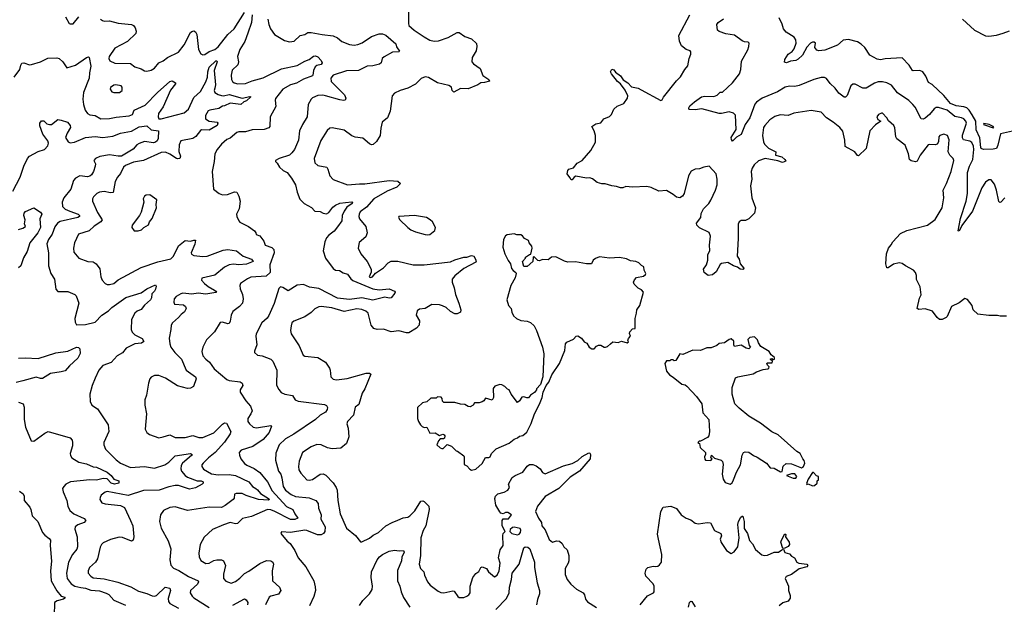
# Model space of a CAD drawing. Extents: x 2086813 to 2278017, y 548126 to 753336.
# Tile 236 of 256: x 2142886 to 2151865, y 688700 to 694029. Entities that reach past the tile are written whole.
import ezdxf

# ---------------------------------------------------------------- set-up
doc = ezdxf.new("R2010")
doc.units = 0

msp = doc.modelspace()

# ---------------------------------------------------------------- linework, layer by layer
at = {"layer": '0CON10XD'}
for points in [[(2143623.4, 694033.4), (2143640.9, 694020.9), (2143655.8, 694015.8), (2143705, 694020), (2143785, 693997.1), (2143904.3, 693984.3), (2143923.3, 693975), (2143938.8, 693955), (2143948.8, 693925), (2143945, 693902.5), (2143869.7, 693830.3), (2143755, 693769.4), (2143703.1, 693695), (2143697.5, 693675), (2143708, 693655), (2143755, 693633.3), (2143895, 693631.2), (2143935, 693600), (2143995, 693581.2), (2144025, 693563.8), (2144045, 693561.2), (2144085, 693568.8), (2144115, 693588), (2144155, 693637.1), (2144193.8, 693655), (2144234.5, 693685.5), (2144335, 693734.3), (2144385, 693801.4), (2144445, 693911.2), (2144455, 693922), (2144475, 693926.2), (2144489.7, 693919.7), (2144502.5, 693895), (2144516.7, 693756.7), (2144536.8, 693716.8), (2144555, 693707.9), (2144575, 693711.1), (2144615, 693738.2), (2144665, 693758.6), (2144697, 693783), (2144785, 693894), (2144843.4, 693946.6), (2144935, 694094.4)], [(2146432, 694105), (2146430.8, 693995), (2146436.2, 693975), (2146482, 693935), (2146575, 693874.4), (2146625, 693842.7), (2146665, 693832.7), (2146704.5, 693835.5), (2146793, 693867), (2146875, 693913.3), (2146893, 693913), (2146945, 693876.7), (2147007.5, 693855), (2147050.7, 693810.7), (2147056, 693785), (2147048.8, 693745), (2147011.2, 693685), (2147010, 693645), (2147025.9, 693625.9), (2147085, 693583.3), (2147110.8, 693520.8), (2147163.3, 693485), (2147171.7, 693468.3), (2147125, 693456.2), (2147090, 693455), (2147065, 693436.7), (2146975, 693399.2), (2146905, 693401.2), (2146845, 693370), (2146831.2, 693385), (2146823.6, 693413.6), (2146800.7, 693430.7), (2146697.5, 693455), (2146615, 693502.9), (2146585, 693508.1), (2146548.3, 693491.7), (2146495, 693441.2), (2146425, 693403.8), (2146355, 693383.8), (2146305, 693358.8), (2146284, 693335), (2146265.4, 693194.6), (2146239.2, 693135), (2146192.5, 693095), (2146178.3, 693041.7), (2146174.3, 692975), (2146141.3, 692918.7), (2146110, 692890), (2146095, 692888), (2146075, 692897.1), (2146015, 692948.2), (2145945, 692959.2), (2145915, 692970), (2145845, 693022), (2145735, 693042), (2145715, 693039.2), (2145689.8, 693020.2), (2145632.1, 692927.9), (2145572.2, 692765), (2145577.1, 692725), (2145605, 692699.4), (2145686.7, 692685), (2145697.3, 692667.3), (2145715, 692606.2), (2145745, 692571.4), (2145875, 692522.7), (2145985, 692534.2), (2146035, 692531.6), (2146255, 692561.8), (2146335, 692556), (2146357.5, 692535), (2146325, 692501.2), (2146235.7, 692465), (2146114.4, 692395), (2146048.9, 692321.1), (2145992.4, 692277.6), (2145980.8, 692255), (2145979.2, 692235), (2145985.8, 692215), (2146042.9, 692145), (2146055.7, 692085), (2146041.3, 692048.7), (2145983, 691997), (2145974, 691945), (2145996, 691895), (2146055.5, 691825.5), (2146092, 691755), (2146092.7, 691727.3), (2146074, 691685), (2146085, 691678.8), (2146102.5, 691685), (2146130.9, 691719.1), (2146205, 691767.5), (2146245, 691812.5), (2146275, 691826.9), (2146335, 691826.9), (2146475, 691793.5), (2146575, 691793.5), (2146815, 691822.5), (2146855, 691840.8), (2146935, 691863.3), (2146965, 691865.6), (2147005, 691878.6), (2147026.2, 691875), (2147043.8, 691845), (2147048.8, 691825), (2147045, 691817.5), (2146935, 691761.9), (2146854.3, 691695), (2146830.6, 691665), (2146828.9, 691635), (2146848.2, 691585), (2146861.1, 691525), (2146891.9, 691445), (2146907.5, 691385), (2146905, 691363.3), (2146875, 691348), (2146855, 691346.7), (2146815, 691370.6), (2146775.3, 691405.3), (2146741.9, 691421.9), (2146715, 691430), (2146645, 691432.2), (2146585, 691397.3), (2146531.1, 691388.9), (2146510.8, 691375), (2146502.9, 691335), (2146531.2, 691285), (2146529.2, 691245), (2146505, 691215.7), (2146435, 691174.7), (2146415, 691174), (2146345, 691191.8), (2146272.6, 691182.6), (2146205, 691207.5), (2146145, 691205.3), (2146115, 691213.3), (2146090.7, 691245), (2146062.5, 691355), (2146043.3, 691373.3), (2146005, 691388.8), (2145962, 691392), (2145845, 691370), (2145733.1, 691403.1), (2145635, 691414), (2145615, 691411.2), (2145577.9, 691392.1), (2145545, 691360.8), (2145485, 691320.8), (2145385, 691282.5), (2145367.5, 691265), (2145360.8, 691239.2), (2145356, 691195), (2145362.5, 691165), (2145434, 691055), (2145471.7, 690971.7), (2145485, 690963.3), (2145605, 690948.8), (2145675.8, 690905.8), (2145711.7, 690851.7), (2145718.8, 690835), (2145723.8, 690775), (2145745, 690751.2), (2145775, 690746), (2145871.7, 690758.3), (2146045, 690806.2), (2146075, 690807.5), (2146087, 690797), (2146032, 690665), (2146008, 690625), (2145978.2, 690521.8), (2145945, 690497.5), (2145930.8, 690425), (2145874, 690365), (2145870, 690345), (2145881.2, 690305), (2145886.4, 690226.4), (2145867.5, 690165), (2145815, 690123.3), (2145735, 690116.2), (2145692.5, 690125), (2145635, 690154), (2145595, 690157.5), (2145545, 690134.4), (2145466, 690085), (2145435.7, 690005), (2145429.4, 689955), (2145432.9, 689925), (2145448.8, 689895), (2145505, 689834), (2145525, 689831.2), (2145555, 689838.8), (2145625, 689886), (2145655, 689890), (2145677.6, 689877.6), (2145745, 689806), (2145772, 689765), (2145780.3, 689740.3), (2145787.2, 689647.2), (2145808.1, 689525), (2145866.7, 689395), (2145948.3, 689328.3), (2145995, 689270), (2146005, 689270), (2146075, 689303.3), (2146109.2, 689330.8), (2146156.7, 689355), (2146225, 689413.8), (2146283.2, 689446.8), (2146333.4, 689466.6), (2146382.8, 689487.2), (2146425, 689494.5), (2146445, 689506.9), (2146488.3, 689551.7), (2146545, 689640), (2146563, 689643), (2146575, 689637.5), (2146616.7, 689595), (2146621.2, 689565), (2146590, 689415), (2146566.4, 689373.6), (2146543.1, 689305), (2146542.2, 689145), (2146527.5, 689065), (2146541.2, 689025), (2146572, 688995), (2146577.5, 688965), (2146603.7, 688903.7), (2146629.2, 688875), (2146701.1, 688821.1), (2146727.6, 688807.6), (2146755, 688805.6), (2146835, 688824.2), (2146848.7, 688818.7), (2146880.7, 688770.7), (2146892.4, 688762.4), (2146935, 688763.3), (2146965, 688773.1), (2146980.8, 688785), (2146992.9, 688805), (2146993.1, 688865), (2147017.5, 688945), (2147045, 688980), (2147071.7, 688998.3), (2147092.5, 689035), (2147105, 689042.5), (2147142.5, 689025), (2147160, 688995), (2147215, 688951.2), (2147240, 688965), (2147259.2, 689005), (2147267.5, 689075), (2147252.5, 689125), (2147267.5, 689195), (2147296.5, 689235), (2147291.5, 689328.5), (2147295, 689346.7), (2147312.5, 689365), (2147287.1, 689415), (2147285, 689462.5), (2147295, 689478.8), (2147345, 689480), (2147370, 689515), (2147337, 689537), (2147315, 689537.5), (2147295, 689523.8), (2147275, 689531.4), (2147265, 689542.9), (2147227.3, 689605), (2147220.5, 689665), (2147225, 689685.8), (2147245, 689706.7), (2147305, 689723.3), (2147338.3, 689741.7), (2147352, 689765), (2147344, 689795), (2147378, 689855), (2147403.8, 689875), (2147474.6, 689905.4), (2147515, 689959.2), (2147535, 689974.2), (2147565, 689972.9), (2147595, 689963.1), (2147631.4, 689935), (2147655, 689900), (2147679.5, 689889.5)], [(2143304, 694055), (2143337.5, 693995), (2143345, 693990), (2143375, 693992.5), (2143426, 694055)], [(2145007.3, 694075), (2144999, 694005), (2144966.5, 693905), (2144938.2, 693831.8), (2144893.8, 693756.2), (2144873.5, 693695), (2144880, 693645), (2144875, 693617.5), (2144825, 693568), (2144814.4, 693525), (2144818.6, 693485), (2144827.5, 693465), (2144842.5, 693452.5), (2144875, 693443.8), (2144945, 693446.4), (2145005, 693471.1), (2145105, 693498.5), (2145275, 693580.9), (2145417.8, 693612.2), (2145485, 693651.2), (2145525, 693665.6), (2145565, 693698), (2145585, 693700), (2145605, 693692), (2145635.9, 693655.9), (2145645.5, 693635), (2145635, 693622.1), (2145595, 693611.1), (2145580.2, 693599.8), (2145564.6, 693565.4), (2145560.8, 693525), (2145555, 693516.2), (2145475, 693486.3), (2145409.9, 693450.1), (2145355, 693434.8), (2145285, 693395.9), (2145217.8, 693312.2), (2145214.5, 693295), (2145222.2, 693237.8), (2145170, 693145), (2145166, 693055), (2145157.7, 693042.3), (2145115, 693029.4), (2145005, 693023.8), (2144945, 693007.1), (2144885, 693007.5), (2144865, 693002), (2144805, 692948.8), (2144775, 692936), (2144725.6, 692894.4), (2144686.9, 692845), (2144667.1, 692805), (2144660.8, 692735), (2144642.5, 692645), (2144653.3, 692485), (2144704.3, 692444.3), (2144734.1, 692434.1), (2144780, 692435), (2144845, 692461.2), (2144865.9, 692455.9), (2144885, 692420), (2144896, 692375), (2144886, 692305), (2144864.2, 692255), (2144866, 692235), (2144883.8, 692195), (2144895, 692183.3), (2144973.3, 692145), (2145026.2, 692105), (2145040, 692085), (2145041.7, 692071.7), (2145075, 692060), (2145111.2, 692011.2), (2145124.4, 691974.4), (2145185, 691952.4), (2145204.6, 691934.6), (2145207.6, 691905), (2145166.9, 691795), (2145168.8, 691725), (2145135, 691690.9), (2144995, 691680.8), (2144963, 691667), (2144900, 691625), (2144894.2, 691605), (2144897.5, 691575), (2144917.8, 691525), (2144924.4, 691485), (2144917.5, 691445), (2144891.2, 691415), (2144830.5, 691369.5), (2144814.6, 691335.4), (2144805, 691282.5), (2144795, 691261.2), (2144783.9, 691256.1), (2144735, 691270.8), (2144715, 691270), (2144662, 691185), (2144589.1, 691110.9), (2144555.8, 691045), (2144545.8, 691005), (2144555.8, 690965), (2144585, 690935.8), (2144616.7, 690906.7), (2144660, 690845), (2144775, 690747.7), (2144795, 690739.2), (2144896.5, 690726.5), (2144916.2, 690715), (2144920, 690695), (2144898, 690655), (2144896.2, 690635), (2144948.6, 690555), (2144990, 690505), (2145006, 690465), (2144995, 690437.5), (2144966.2, 690395), (2144968, 690365), (2144980.8, 690345), (2145015, 690315.7), (2145045, 690310), (2145175, 690328.8), (2145183.3, 690323.3), (2145160, 690265), (2145105, 690202.5), (2145012.6, 690137.4), (2144905, 690103.8), (2144886.7, 690085), (2144889.5, 690059.5), (2144904.2, 690025), (2144935, 689982.9), (2144957.3, 689967.3), (2145025, 689938.8), (2145075, 689902.7), (2145147.1, 689815), (2145188.6, 689735), (2145320.4, 689590.4), (2145378, 689565), (2145394.7, 689524.7), (2145422, 689485), (2145395, 689472), (2145355, 689472.6), (2145213.8, 689545), (2145175, 689560.2), (2145145, 689564.6), (2144999, 689501), (2144918.9, 689481.1), (2144873.3, 689435), (2144855, 689432.7), (2144805, 689444.4), (2144744.5, 689425.5), (2144645, 689381.2), (2144567.6, 689312.4), (2144532.9, 689245), (2144520, 689165), (2144522.6, 689132.6), (2144539.1, 689099.1), (2144585, 689073.1), (2144615, 689074.4), (2144655, 689098.8), (2144685, 689106.2), (2144725, 689104.5), (2144744.2, 689095), (2144762.5, 689055), (2144744.5, 688975), (2144745.8, 688935), (2144765, 688910), (2144815, 688892.5), (2144855, 688907.1), (2144895, 688938.1), (2144935, 688982.2), (2144975, 689001.8), (2145075, 689072.5), (2145138, 689098), (2145176.2, 689096.2), (2145195.5, 689085.5), (2145200.5, 689065), (2145187.3, 689005), (2145192.9, 688915), (2145256, 688855), (2145268.6, 688825), (2145245, 688792.5), (2145175.9, 688774.1), (2145160.9, 688765), (2145126.9, 688695)], [(2145148, 694035), (2145157.1, 693985), (2145172.5, 693945), (2145210, 693895), (2145300.9, 693840.9), (2145345, 693828.6), (2145387.9, 693832.1), (2145445, 693884.3), (2145485, 693894.4), (2145515, 693912.2), (2145545, 693913.6), (2145645, 693893.8), (2145745, 693883.1), (2145784.7, 693864.7), (2145825, 693830.9), (2145895, 693804.6), (2145935, 693797.6), (2145968.2, 693801.8), (2146010.3, 693819.7), (2146095, 693876.4), (2146165, 693901.1), (2146195, 693901.2), (2146225, 693886.9), (2146315, 693810), (2146323.3, 693783.3), (2146348.8, 693741.2), (2146343.6, 693736.4), (2146285, 693734.2), (2146210.2, 693689.8), (2146193.1, 693675), (2146182.9, 693635), (2146166.2, 693625), (2146105, 693609.3), (2146053.3, 693605), (2145975, 693565.4), (2145865, 693562.3), (2145745, 693524), (2145722.9, 693495), (2145725.7, 693465), (2145846.7, 693345), (2145861.4, 693315), (2145853.3, 693295), (2145838.8, 693291.2), (2145805, 693297.5), (2145675, 693336), (2145649.1, 693340.9), (2145605, 693336.9), (2145555, 693315.8), (2145545, 693303.8), (2145515.8, 693255), (2145507.5, 693145), (2145464.2, 693075), (2145436.7, 693015), (2145429.1, 692930.9), (2145391.1, 692845), (2145368.6, 692815), (2145345, 692795.6), (2145252.5, 692765), (2145220, 692745), (2145220, 692735), (2145235, 692722.5), (2145256.7, 692685), (2145290, 692655), (2145323.8, 692635), (2145364, 692585), (2145400, 692525), (2145416.1, 692456.1), (2145441.7, 692391.7), (2145480, 692355), (2145545.8, 692315.8), (2145577.5, 692285), (2145625, 692280), (2145655, 692264.3), (2145685, 692260), (2145705, 692271.9), (2145741.3, 692318.7), (2145765, 692337.9), (2145804.2, 692355.8), (2145857.5, 692362.5), (2145915, 692368), (2145920, 692365), (2145917.1, 692355), (2145870, 692320), (2145844.8, 692285.2), (2145826.1, 692245), (2145823.2, 692195), (2145785, 692140.7), (2145755, 692102.1), (2145705, 692063.8), (2145685, 692041.1), (2145668, 692005), (2145652.9, 691922.9), (2145674.8, 691854.8), (2145745, 691760), (2145765, 691746.7), (2145802.5, 691742.5), (2145835, 691721.1), (2145875, 691710.4), (2145906.6, 691666.6), (2145925, 691651.5), (2146105, 691574.7), (2146165, 691568), (2146255, 691574.4), (2146303.3, 691555), (2146310, 691545), (2146306.2, 691535), (2146275, 691493.3), (2146255, 691491.4), (2146215, 691500), (2146105, 691473.9), (2146005, 691494.7), (2145895, 691477.9), (2145785, 691492), (2145615, 691579.4), (2145530.4, 691590.4), (2145475, 691614.7), (2145415, 691610.3), (2145335, 691556.5), (2145285, 691589.4), (2145263.8, 691595), (2145249.8, 691580.2), (2145206.6, 691443.4), (2145157.4, 691332.6), (2145141.9, 691308.1), (2145095, 691267.1), (2145041.5, 691165), (2145038.5, 691145), (2145049.1, 691065), (2145026.7, 691006.7), (2145028.8, 690995), (2145055, 690972), (2145095.9, 690964.1), (2145175, 690935.7), (2145195.8, 690915), (2145230, 690835), (2145227.3, 690697.3), (2145247.9, 690657.9), (2145270.7, 690630.7), (2145305, 690614), (2145372.7, 690602.7), (2145398.8, 690565), (2145425, 690550.6), (2145665, 690522), (2145685, 690511.2), (2145692.9, 690495), (2145690.6, 690475), (2145675, 690450.8), (2145625.6, 690424.4), (2145585, 690385.7), (2145385, 690250), (2145310.4, 690209.6), (2145253.5, 690155), (2145222.2, 690077.8), (2145218.1, 690015), (2145246.7, 689915), (2145267.3, 689885), (2145276.2, 689853.8), (2145288.5, 689775), (2145310.8, 689740.8), (2145361, 689701), (2145401.2, 689681.2), (2145525, 689671.1), (2145587.4, 689647.4), (2145607.8, 689617.8), (2145610.5, 689575), (2145633.9, 689515), (2145632.9, 689475), (2145670.9, 689405), (2145670, 689365), (2145655.7, 689345), (2145635, 689334), (2145602.4, 689332.4), (2145505, 689372.5), (2145485, 689375.4), (2145355, 689354.3), (2145275, 689360), (2145267.5, 689345), (2145326.7, 689275), (2145353, 689253), (2145395, 689190), (2145425, 689123.8), (2145495, 689040), (2145568, 688915), (2145581.2, 688858.8), (2145582.9, 688825), (2145569.7, 688770.3), (2145527.5, 688685)], [(2151885, 691327.5), (2151827, 691327), (2151803, 691333), (2151725, 691333.3), (2151625, 691343.3), (2151580, 691385), (2151572.5, 691425), (2151530, 691480), (2151505, 691486.2), (2151455, 691448), (2151385, 691413.3), (2151345.6, 691324.4), (2151335, 691313.3), (2151300, 691295), (2151275, 691296.7), (2151253.3, 691315), (2151211.7, 691371.7), (2151143, 691393), (2151086.4, 691386.4), (2151070, 691395), (2151090.7, 691489.3), (2151107.7, 691522.3), (2151098.8, 691595), (2151065, 691660), (2151065.9, 691695.9), (2151055.8, 691725.8), (2151036.7, 691745), (2150964.4, 691784.4), (2150935, 691808), (2150905, 691813.8), (2150855, 691800), (2150805, 691766.7), (2150795, 691767.5), (2150784.3, 691805), (2150790, 691895), (2150808.8, 691945), (2150834.2, 691975.8), (2150848.8, 692005), (2150919.5, 692080.5), (2150975, 692107.5), (2151165, 692156.2), (2151235, 692207.5), (2151297.5, 692315), (2151314.2, 692405), (2151307.1, 692475), (2151339.2, 692535), (2151380, 692645), (2151404.2, 692745), (2151397.5, 692765), (2151369.2, 692795), (2151354, 692825), (2151362.5, 692935), (2151348, 692975), (2151315, 692985.6), (2151276.7, 692975), (2151269.2, 692960.8), (2151265.7, 692914.3), (2151252.5, 692895), (2151235, 692888.6), (2151185, 692892.5), (2151171.7, 692888.3), (2151099.2, 692795), (2151069.3, 692740.7), (2151055, 692733.3), (2151015, 692741.2), (2151002, 692755), (2150991.9, 692805), (2150961.9, 692885), (2150885, 692944.2), (2150875, 692960), (2150867.3, 693042.7), (2150857.5, 693065), (2150808.3, 693108.3), (2150793.3, 693135), (2150755, 693176.7), (2150745, 693176.7), (2150717.5, 693165), (2150703.6, 693143.6), (2150710.7, 693120.7), (2150740, 693105), (2150690.7, 693069.3), (2150639.5, 693015), (2150605.8, 692855), (2150535, 692787.5), (2150525, 692792.5), (2150502.5, 692825), (2150414.2, 692874.2), (2150410.7, 692930.7), (2150391.7, 693011.7), (2150365.7, 693045.7), (2150305.6, 693095.6), (2150245, 693133.1), (2150195, 693187.1), (2150105, 693201.4), (2149945, 693176.5), (2149895, 693156.9), (2149822.1, 693162.1), (2149772.6, 693147.4), (2149725.6, 693115), (2149680.6, 693065), (2149670.6, 693045), (2149660.6, 692975), (2149668.9, 692915), (2149679.4, 692895), (2149715, 692857.1), (2149782.5, 692825), (2149780, 692795), (2149835, 692778), (2149863.3, 692755), (2149871.7, 692738.3), (2149843.6, 692726.4), (2149801.2, 692741.2), (2149684.2, 692764.2), (2149625, 692743.3), (2149584, 692706), (2149565.6, 692675), (2149556.9, 692645), (2149561.4, 692575), (2149550.8, 692515), (2149564.2, 692404.2), (2149596, 692315), (2149585.9, 692264.1), (2149535, 692213.3), (2149505, 692200), (2149465, 692200), (2149446.7, 692185), (2149436.7, 692165), (2149438, 692035), (2149427.5, 691875), (2149447.5, 691845), (2149456.2, 691805), (2149490, 691765), (2149487.5, 691755), (2149479.2, 691750.8), (2149457.5, 691755), (2149433.1, 691773.1), (2149395, 691785.7), (2149345, 691815.8), (2149285, 691806), (2149275, 691798.8), (2149238.9, 691731.1), (2149205, 691702.5), (2149165, 691696.2), (2149126.7, 691725), (2149123.3, 691755), (2149148, 691795), (2149161.5, 691838.5), (2149162.2, 691885), (2149178.6, 691925), (2149176.9, 691975), (2149186.2, 692055), (2149175, 692090), (2149085, 692132), (2149060, 692155), (2149058, 692175), (2149096.2, 692225), (2149102, 692262), (2149121.4, 692305), (2149170, 692355), (2149189.4, 692385), (2149232.2, 692475), (2149246.4, 692525), (2149246.9, 692575), (2149236, 692625), (2149175, 692693.3), (2149125, 692686.2), (2149085, 692670), (2149045, 692666.7), (2149010.8, 692649.2), (2148986.2, 692605), (2148945.8, 692444.2), (2148929.5, 692420.5), (2148905, 692406.2), (2148875, 692410), (2148846.7, 692435), (2148785, 692473.3), (2148715, 692466.2), (2148645, 692498), (2148605, 692508), (2148475, 692504), (2148415, 692510), (2148385, 692497.5), (2148365, 692497.5), (2148329.3, 692509.3), (2148285, 692513.3), (2148225, 692533.3), (2148195, 692533.3), (2148153.6, 692543.6), (2148108.3, 692578.3), (2148086.4, 692586.4), (2148055, 692583.3), (2147957, 692603), (2147942.5, 692595), (2147925, 692570), (2147915, 692570), (2147902, 692592), (2147877.5, 692625), (2147883.8, 692655), (2147895, 692666.2), (2147935, 692680), (2147969.5, 692720.5), (2148015, 692746.7), (2148094.2, 692835.8), (2148135.8, 692914.2), (2148136.2, 692975), (2148126.2, 693015), (2148103.8, 693056.2), (2148141.2, 693078.8), (2148185, 693088.8), (2148213.9, 693126.1), (2148265, 693146.7), (2148283.3, 693165), (2148303.3, 693215), (2148335, 693240), (2148396.1, 693263.9), (2148430, 693315), (2148433.3, 693335), (2148408.3, 693388.3), (2148363.9, 693443.9), (2148336.2, 693465), (2148283.8, 693535), (2148274, 693555), (2148285, 693577.5), (2148305, 693572.5), (2148320.5, 693550.5), (2148365, 693516.2), (2148390.5, 693480.5), (2148433.3, 693455), (2148465, 693416.2), (2148525, 693403.8), (2148555, 693391.2), (2148733, 693293), (2148745, 693300), (2148758, 693322), (2148875, 693471.2), (2148911.3, 693508.7), (2148950.8, 693575), (2148980.5, 693609.5), (2148990, 693675), (2149006.7, 693715), (2149007, 693737), (2149000, 693745), (2148965, 693756.7), (2148921.2, 693791.2), (2148903, 693833), (2148895.7, 693885), (2148996.2, 694075)], [(2151870, 692405), (2151835, 692366.2), (2151825, 692363.8), (2151815, 692373.3), (2151794.1, 692475), (2151775, 692530), (2151745, 692568.8), (2151725, 692570), (2151695, 692549.2), (2151659.6, 692495), (2151576, 692284), (2151477.1, 692152.9), (2151455, 692102.5), (2151443, 692103), (2151465.9, 692215.9), (2151517.7, 692375), (2151528.3, 692445), (2151530.8, 692635), (2151547.2, 692692.8), (2151577.4, 692755), (2151586.7, 692845), (2151583.4, 692875), (2151568.8, 692908.8), (2151551.1, 692921.1), (2151494.1, 692934.1), (2151482.5, 692952.5), (2151482.7, 692977.3), (2151519.4, 693085), (2151515.2, 693105.2), (2151495, 693125.4), (2151475, 693135.3), (2151415, 693147.5), (2151345, 693205.8), (2151265, 693230), (2151245, 693227.5), (2151225, 693215.8), (2151183.5, 693165), (2151145, 693132.5), (2151125, 693122.2), (2151106.6, 693126.6), (2151051.3, 693231.3), (2151032.5, 693255), (2150993.3, 693293.3), (2150892.6, 693362.6), (2150835, 693432.9), (2150795, 693454.3), (2150755, 693462.5), (2150715, 693462.5), (2150680.7, 693449.3), (2150605, 693405.8), (2150575, 693406.2), (2150505, 693441.2), (2150485, 693442), (2150464.5, 693425.5), (2150433.1, 693336.9), (2150417.7, 693322.3), (2150405, 693324.3), (2150355, 693359.2), (2150321.8, 693405), (2150277.6, 693447.6), (2150244.4, 693494.4), (2150225, 693501.9), (2150195, 693502.2), (2150127.2, 693482.8), (2149995, 693429.4), (2149955, 693420.6), (2149905, 693423.3), (2149866.7, 693415), (2149797.2, 693372.8), (2149658.1, 693315), (2149605, 693278.5), (2149589.4, 693260.6), (2149545.3, 693135), (2149501.8, 693075), (2149465, 692984), (2149422, 692958), (2149385, 692923.3), (2149375.9, 692935.9), (2149375, 692956.7), (2149421.2, 693028.8), (2149415, 693159.2), (2149396.9, 693176.9), (2149355, 693190.6), (2149285, 693173.1), (2149264.6, 693175.4), (2149105.7, 693215.7), (2149045, 693208.1), (2148995, 693211.2), (2148987.5, 693215), (2148987, 693227), (2148998, 693245), (2149039.2, 693280.8), (2149105, 693326.9), (2149135, 693332.7), (2149215, 693328), (2149247.3, 693342.7), (2149275, 693367.5), (2149295, 693370), (2149386.2, 693455), (2149449.4, 693535), (2149461.4, 693575), (2149468.7, 693651.3), (2149526, 693755), (2149536.7, 693785), (2149537.5, 693815), (2149530, 693825), (2149495, 693827.5), (2149475, 693836.7), (2149405, 693889.2), (2149325, 693900.9), (2149265, 693920.8), (2149248.8, 693935), (2149243.3, 693985), (2149256.2, 694005), (2149305, 694038)], [(2151995, 693025.6), (2151830.3, 692989.7), (2151807.6, 692885), (2151795, 692854.6), (2151765, 692847.5), (2151675, 692847.3), (2151655, 692854.7), (2151651.1, 692865), (2151641.5, 692951.5), (2151608.2, 693025), (2151606.5, 693105), (2151572.5, 693162.5), (2151545, 693205.9), (2151524.8, 693224.8), (2151495.2, 693235.2), (2151425, 693244.3), (2151375, 693266.5), (2151315, 693339.2), (2151207, 693437), (2151175, 693455.6), (2151149.3, 693515), (2151122.5, 693555), (2151095.8, 693565.8), (2151035, 693562.5), (2151026.9, 693566.9), (2150997.8, 693615), (2150935, 693682.9), (2150777.5, 693672.5), (2150735, 693662.7), (2150705, 693667.9), (2150638.1, 693705), (2150594.4, 693775), (2150560, 693805), (2150525, 693826.1), (2150445, 693849.2), (2150395, 693843.3), (2150345, 693798), (2150228.5, 693751.5), (2150175, 693744.3), (2150155, 693752), (2150138, 693775), (2150143.3, 693815), (2150130, 693825), (2150115, 693823.8), (2150097.5, 693815), (2150065, 693778.8), (2150023.5, 693705), (2149985, 693669.5), (2149965, 693657.5), (2149915, 693650), (2149877.5, 693635), (2149861.1, 693641.1), (2149863.1, 693665), (2149894.4, 693715), (2149929.4, 693740.6), (2149947.5, 693765), (2149968.2, 693815), (2149965.5, 693845), (2149949.3, 693869.3), (2149875.7, 693915), (2149852.9, 693945), (2149839.4, 693989.4), (2149811.9, 694045)], [(2151482.5, 694035), (2151594.3, 693935), (2151695, 693882.5), (2151725, 693877.8), (2151795, 693888.5), (2151854.5, 693905.5), (2151911.1, 693928.9)], [(2142834.3, 693505.7), (2142888, 693575), (2142896.2, 693615), (2142906.4, 693633.6), (2142925, 693636.2), (2142975, 693618.8), (2142995, 693620), (2143074.3, 693645.7), (2143141.4, 693678.6), (2143225, 693681.4), (2143245.9, 693675.9), (2143278.8, 693645), (2143315, 693591.2), (2143395, 693614.7), (2143495, 693683.6), (2143515, 693689.4), (2143520.8, 693685), (2143535.9, 693605), (2143522.3, 693545), (2143519.6, 693495), (2143468.2, 693365), (2143462.5, 693305), (2143467.8, 693255), (2143483.1, 693205), (2143504.6, 693174.6), (2143525, 693163.3), (2143574.6, 693154.6), (2143625, 693125.8), (2143705, 693127.8), (2143765, 693141.1), (2143885, 693153.3), (2143915, 693164.3), (2143930, 693205), (2144029.1, 693250.9), (2144144, 693365), (2144255, 693466), (2144275, 693470.8), (2144306, 693455), (2144305.8, 693445), (2144262.6, 693387.4), (2144193.8, 693235), (2144153.3, 693175), (2144148.5, 693145), (2144155, 693126), (2144175, 693124.7), (2144385, 693179.3), (2144425.2, 693214.8), (2144475, 693321.4), (2144534.3, 693375), (2144585, 693462.2), (2144599.1, 693505), (2144603, 693555), (2144615, 693597.8), (2144675, 693654), (2144683.3, 693653.3), (2144685.7, 693645), (2144659.1, 693565), (2144672.5, 693435), (2144666.2, 693406.2), (2144659.4, 693385), (2144666.2, 693366.2), (2144695, 693346.9), (2144725, 693337.2), (2144745, 693334.6), (2144795, 693346), (2144915, 693313.6), (2144985, 693330), (2144992.5, 693325), (2144955, 693289.4), (2144930.7, 693279.3), (2144903.2, 693256.8), (2144805, 693268.8), (2144755, 693242.5), (2144735, 693239.5), (2144701.8, 693218.2), (2144620, 693205), (2144605, 693197.3), (2144579.2, 693155), (2144581.2, 693125), (2144615, 693103.8), (2144685.5, 693095.5), (2144692.5, 693085), (2144685.7, 693065), (2144615, 693022.7), (2144545, 693025.4), (2144535, 693020.6), (2144492.5, 692965), (2144465, 692947.5), (2144355.6, 692924.4), (2144341.3, 692888.7), (2144338.1, 692828.1), (2144352.5, 692785), (2144345, 692763.8), (2144325, 692760), (2144315, 692764.2), (2144254.2, 692804.2), (2144215, 692820.5), (2144175, 692818.6), (2144015, 692744.4), (2143925, 692730), (2143849.8, 692700.2), (2143833.7, 692686.3), (2143805, 692626.2), (2143777, 692593), (2143755.4, 692554.6), (2143737.5, 692455), (2143715, 692449.5), (2143655, 692462.7), (2143615, 692456.7), (2143590, 692445), (2143559.2, 692415), (2143549.2, 692395), (2143550.6, 692375), (2143595, 692271.4), (2143638.8, 692205), (2143625, 692187.3), (2143565, 692146.9), (2143519.2, 692105), (2143423.8, 692075), (2143387.1, 691995), (2143377.1, 691945), (2143380.6, 691910.6), (2143425, 691854), (2143505.9, 691824.1), (2143555, 691822.9), (2143582, 691805), (2143616.6, 691756.6), (2143627.1, 691685), (2143639.2, 691655), (2143665, 691624), (2143684.4, 691614.4), (2143705, 691614.2), (2143745, 691624.2), (2143785, 691657.1), (2143995, 691768.9), (2144145, 691821.4), (2144265, 691849.1), (2144289.1, 691875), (2144335, 691968.6), (2144395, 692017.5), (2144445, 692010), (2144475, 692020), (2144488.3, 692018.3), (2144483.8, 691983.8), (2144449.1, 691905), (2144453, 691893), (2144475, 691880), (2144555, 691871.1), (2144595, 691873.4), (2144741.8, 691928.2), (2144785.4, 691934.6), (2144861.8, 691921.8), (2144924.7, 691874.7), (2145000, 691845), (2145014, 691825), (2144955, 691802), (2144884.8, 691794.8), (2144835, 691800.6), (2144795.9, 691794.1), (2144755, 691771.9), (2144665, 691699.1), (2144547.1, 691672.9), (2144544.2, 691655), (2144570, 691625), (2144605, 691597.3), (2144664, 691565), (2144676, 691555), (2144680, 691545), (2144675, 691542), (2144585, 691526), (2144515, 691537.1), (2144455, 691527.8), (2144375, 691536.9), (2144355, 691531.4), (2144313.8, 691505), (2144296, 691485), (2144291.2, 691455), (2144296.7, 691436.7), (2144378.8, 691428.8), (2144396.7, 691415), (2144403.8, 691395), (2144388, 691365), (2144357.9, 691342.1), (2144335, 691314.2), (2144278.8, 691265), (2144266.2, 691245), (2144265.8, 691205), (2144250, 691125), (2144254.4, 691074.4), (2144265.8, 691045), (2144302.2, 690995), (2144361.5, 690935), (2144403.1, 690835), (2144488, 690775), (2144495.8, 690755), (2144471.2, 690685), (2144445, 690670.8), (2144415, 690668.1), (2144325, 690690.8), (2144215, 690761.9), (2144155, 690785.8), (2144115, 690786.2), (2144085, 690770), (2144074.1, 690755.9), (2144060.8, 690715), (2144043.8, 690605), (2144028, 690565), (2144028, 690515), (2144042, 690435), (2144030, 690295), (2144046.7, 690265), (2144068.3, 690248.3), (2144155, 690218.8), (2144194.3, 690225.7), (2144255, 690245.7), (2144305, 690220), (2144395, 690220.4), (2144465, 690237.7), (2144519.2, 690219.2), (2144555, 690221.4), (2144655, 690264.1), (2144735, 690341.2), (2144755, 690354.4), (2144772.2, 690352.2), (2144810, 690275), (2144806.4, 690255), (2144752.7, 690177.3), (2144667.7, 690082.3), (2144608.5, 690035), (2144559.2, 689985), (2144548.3, 689971.7), (2144545.8, 689955), (2144562.1, 689932.1), (2144635, 689888.4), (2144695, 689880.8), (2144795, 689883.4), (2144855, 689874.1), (2144975.2, 689815.2), (2145009.5, 689775), (2145038.5, 689755), (2145054.5, 689744.5), (2145081.5, 689711.5), (2145155.4, 689665), (2145162.9, 689655), (2145155, 689649.5), (2145064.2, 689655), (2144951.5, 689691.5), (2144915, 689709.2), (2144859.3, 689710.7), (2144844.2, 689705), (2144841.2, 689668.8), (2144833.2, 689656.8), (2144760.2, 689599.8), (2144725, 689583.2), (2144615, 689584.7), (2144415, 689553.5), (2144305, 689588.9), (2144255, 689582.9), (2144196.2, 689555), (2144169.2, 689515), (2144160.8, 689455), (2144176, 689395), (2144239.1, 689279.1), (2144265.8, 689205), (2144255.7, 689105), (2144265, 689057.5)], [(2143795, 693364.2), (2143820, 693385), (2143820, 693415), (2143812.5, 693425), (2143764.2, 693435.8), (2143745, 693432.5), (2143715, 693411.2), (2143711.4, 693395), (2143725, 693372.5), (2143745, 693365.8), (2143795, 693364.2)], [(2142822.9, 692465), (2142890.9, 692595), (2142924.2, 692694.2), (2142958.6, 692765), (2142975, 692784.2), (2143055, 692828), (2143113.4, 692846.6), (2143142, 692878), (2143147.3, 692905), (2143143.6, 692925), (2143096.7, 692986.7), (2143071, 693061), (2143068.4, 693085), (2143085, 693107.6), (2143105, 693108.5), (2143135, 693081.1), (2143156.8, 693073.2), (2143176.2, 693075), (2143235, 693118), (2143265, 693114.5), (2143322.1, 693095), (2143346.8, 693065), (2143348.9, 693045), (2143317.5, 692995), (2143302.5, 692955), (2143328, 692915), (2143345.6, 692905.6), (2143385, 692912.9), (2143485, 692956.7), (2143575, 692965.2), (2143645, 692956.4), (2143735, 692967.3), (2143806.3, 692996.3), (2143905.6, 693014.4), (2143975, 693053.1), (2144045, 693060.6), (2144086.4, 693026.4), (2144153.3, 693015), (2144148.8, 692945), (2144140, 692925), (2144125, 692912.2), (2144105, 692907.2), (2144025, 692917.6), (2143975, 692902.1), (2143953, 692887), (2143921.4, 692848.6), (2143815, 692786.2), (2143785, 692783.8), (2143705, 692796.3), (2143617.2, 692782.8), (2143578, 692765), (2143563.3, 692745), (2143576.2, 692715), (2143574, 692695), (2143559.2, 692645), (2143540.8, 692615), (2143526.9, 692603.1), (2143505, 692597.8), (2143435, 692604.5), (2143395.6, 692585), (2143377.1, 692562.9), (2143351.5, 692485), (2143289.1, 692405), (2143273.5, 692365), (2143276.9, 692325), (2143300.7, 692300.7), (2143343.3, 692285), (2143418, 692255), (2143430.8, 692245), (2143430, 692235), (2143415, 692224.7), (2143255, 692188.8), (2143230.5, 692175), (2143207.7, 692142.3), (2143180.7, 692075), (2143147.7, 692025), (2143134.6, 691985), (2143149.5, 691905), (2143147.5, 691785), (2143168.6, 691715), (2143202, 691665), (2143215, 691572.5), (2143235, 691551.2), (2143325, 691550), (2143387.5, 691525), (2143402.3, 691512.3), (2143424, 691445), (2143390, 691305), (2143390.7, 691270.7), (2143405, 691247.5), (2143485, 691250.8), (2143575, 691270.4), (2143634.2, 691335.8), (2143695.5, 691375), (2143724.8, 691405.2), (2143855, 691497.7), (2143995, 691538.8), (2144045, 691575.6), (2144125, 691612.5), (2144129.2, 691599.2), (2144125, 691572.5), (2144115, 691553.8), (2144089.7, 691530.3), (2144087.1, 691495), (2144078.2, 691475), (2144022.9, 691427.1), (2143995, 691386.9), (2143957.4, 691372.6), (2143934.7, 691355.3), (2143906.5, 691295), (2143903.8, 691205), (2143911.7, 691181.7), (2143935.5, 691155.5), (2144003.7, 691123.7), (2144017.5, 691095), (2143998.3, 691081.7), (2143935, 691073.9), (2143856.7, 691035), (2143825, 690993.3), (2143775, 690963.8), (2143718.8, 690905), (2143643.7, 690876.3), (2143607.5, 690835), (2143575, 690760), (2143547.5, 690695), (2143525.6, 690615), (2143527.3, 690547.3), (2143543.8, 690515), (2143595, 690482), (2143691.4, 690335), (2143698.9, 690275), (2143654.4, 690175), (2143652.9, 690155), (2143669.2, 690115), (2143765, 690015.8), (2143805, 689985.7), (2143895, 689947.9), (2144025, 689954.8), (2144115, 689940.7), (2144209.3, 689970.7), (2144244.6, 689995), (2144305, 690051.9), (2144445, 690074.2), (2144458.6, 690065), (2144451.4, 690055), (2144370.4, 689985), (2144359.2, 689965), (2144354.5, 689935), (2144362.5, 689915), (2144395, 689872.7), (2144415, 689859.2), (2144505, 689825.4), (2144540, 689825), (2144558, 689815), (2144559.2, 689805), (2144550.8, 689795), (2144489.3, 689760.7), (2144435, 689749.6), (2144335, 689781.8), (2144305, 689782.7), (2144245, 689772.2), (2144159.1, 689740.9), (2144015, 689736.2), (2143875, 689690.9), (2143685, 689727.8), (2143665, 689720.8), (2143630, 689695), (2143619.2, 689675), (2143617.1, 689655), (2143635, 689624.3), (2143665, 689615.7), (2143805, 689600.8), (2143842.7, 689582.7), (2143895, 689463.8), (2143917.1, 689415), (2143925.7, 689314.3), (2143921.2, 689285), (2143905, 689276), (2143825, 689308.9), (2143793, 689313), (2143715, 689291.5), (2143648.3, 689261.7), (2143631.2, 689245), (2143620.3, 689219.7), (2143595.7, 689115), (2143576, 689084), (2143523.1, 689035), (2143510.6, 689005), (2143511.4, 688985), (2143535.7, 688955), (2143555, 688942.1), (2143655, 688930.8), (2143780.8, 688900.8), (2143899.4, 688859.4), (2143970.4, 688820.4), (2144045, 688799.4), (2144095.6, 688775.6), (2144115, 688774.4), (2144135, 688781.5), (2144213.8, 688855), (2144255, 688846.4), (2144261.2, 688825), (2144241.5, 688751.5), (2144242, 688725), (2144255, 688706.4), (2144335, 688666.2)], [(2151765, 693044), (2151770, 693045), (2151763.3, 693055), (2151726, 693075), (2151677, 693083), (2151676.2, 693075), (2151685, 693070), (2151765, 693044)], [(2143965, 692103.8), (2143997.5, 692115), (2144017.5, 692135), (2144060.5, 692159.5), (2144070, 692185), (2144093.9, 692216.1), (2144133.3, 692315), (2144130, 692345), (2144137, 692387), (2144071.7, 692431.7), (2144038.3, 692428.3), (2144025, 692420), (2144012.5, 692395), (2144017.5, 692365), (2143993.3, 692275), (2143980, 692245), (2143912.5, 692155), (2143910, 692135), (2143930, 692105), (2143965, 692103.8)], [(2142875, 692116.7), (2142915, 692128.9), (2142939.2, 692145), (2142928.8, 692168.8), (2142935.6, 692205), (2142923.9, 692245), (2142927.1, 692265), (2142939.4, 692280.6), (2143015, 692313.3), (2143076.1, 692276.1), (2143088.8, 692255), (2143070, 692215), (2143074.5, 692135), (2143052.7, 692085), (2142980, 691995), (2142953.3, 691915), (2142921.9, 691858.1), (2142895, 691786.2), (2142875, 691766)], [(2146605, 692066.7), (2146625, 692071.2), (2146671.7, 692108.3), (2146678.8, 692135), (2146650, 692185), (2146630, 692205), (2146596.7, 692225), (2146485, 692244), (2146343.3, 692235), (2146340, 692225), (2146353.3, 692205), (2146424.3, 692134.3), (2146453.3, 692115), (2146495, 692094.4), (2146585, 692071.2), (2146605, 692066.7)], [(2147005, 689923.3), (2147045, 689933.3), (2147105, 689983.3), (2147135, 690037.5), (2147165, 690037.5), (2147176.4, 690043.6), (2147187.5, 690075), (2147231.7, 690118.3), (2147350.7, 690169.3), (2147393.9, 690206.1), (2147425, 690217.5), (2147445, 690232.5), (2147475, 690240), (2147510.7, 690269.3), (2147551.7, 690348.3), (2147580, 690435), (2147626.2, 690525), (2147650, 690585), (2147660, 690635), (2147686.4, 690693.6), (2147712.5, 690725), (2147739.3, 690790.7), (2147807.5, 690895), (2147857.5, 691015), (2147862.5, 691075), (2147875, 691090), (2147935, 691117.5), (2147960, 691145), (2147975, 691147.5), (2148010, 691125), (2148033.6, 691093.6), (2148059.3, 691079.3), (2148080, 691045), (2148105, 691030), (2148125, 691030), (2148145, 691052.5), (2148165, 691062.5), (2148185, 691062.5), (2148215, 691042.5), (2148227, 691043), (2148245, 691050), (2148274.2, 691075.8), (2148295, 691092.5), (2148345, 691087.5), (2148375, 691100), (2148427, 691083), (2148437.5, 691092.5), (2148432.5, 691105), (2148438.3, 691121.7), (2148457.5, 691145), (2148448.3, 691168.3), (2148450, 691185), (2148475, 691210), (2148500, 691215), (2148497.5, 691305), (2148512.5, 691355), (2148513.3, 691385), (2148540, 691425), (2148573.3, 691545), (2148556.1, 691566.1), (2148525, 691583.3), (2148489.7, 691619.7), (2148482.5, 691635), (2148491.3, 691658.7), (2148511.7, 691678.3), (2148575, 691691.2), (2148592.5, 691705), (2148597.5, 691715), (2148580, 691745), (2148576.7, 691776.7), (2148557, 691787), (2148533, 691813), (2148506.4, 691826.4), (2148455, 691832.5), (2148419.3, 691849.3), (2148355, 691862.5), (2148265, 691856.7), (2148175, 691867.5), (2148136.7, 691853.3), (2148115, 691837.5), (2148100, 691805), (2148055, 691802.5), (2147955, 691822.5), (2147885, 691820), (2147855, 691827.5), (2147775, 691866.7), (2147735, 691863.3), (2147705, 691841.2), (2147655, 691842.5), (2147625, 691830), (2147610, 691835), (2147575, 691870), (2147570, 691865), (2147566.4, 691823.6), (2147515, 691780), (2147485, 691780), (2147470, 691825), (2147500, 691855), (2147500, 691865), (2147535, 691890), (2147548.3, 691891.7), (2147560, 691945), (2147556, 691965), (2147532.5, 691995), (2147526.7, 692016.7), (2147490, 692035), (2147470, 692060), (2147457, 692067), (2147418.3, 692068.3), (2147395, 692077.5), (2147333, 692067), (2147315, 692057.5), (2147297.5, 692025), (2147292.5, 691955), (2147310.8, 691895), (2147340, 691835), (2147362.5, 691805), (2147371.7, 691761.7), (2147385, 691742.5), (2147410, 691725), (2147412.5, 691715), (2147403.3, 691675), (2147364, 691605), (2147327.5, 691475), (2147343.3, 691425), (2147366.7, 691395), (2147373.6, 691363.6), (2147390.7, 691330.7), (2147416.4, 691306.4), (2147455, 691286.7), (2147515, 691280), (2147545, 691270), (2147577.3, 691237.3), (2147600, 691195), (2147653.3, 691045), (2147667, 690983), (2147657.5, 690775), (2147637, 690703), (2147600, 690665), (2147600, 690655), (2147579.3, 690630.7), (2147545, 690606.7), (2147525, 690583.3), (2147510.7, 690580.7), (2147485, 690591.2), (2147465, 690588.8), (2147442.5, 690555), (2147425, 690540), (2147367.5, 690615), (2147350, 690655), (2147335, 690660), (2147310, 690685), (2147281.7, 690701.7), (2147265, 690702.5), (2147220.5, 690689.5), (2147204.1, 690665.9), (2147206.2, 690585), (2147195, 690560), (2147135, 690580), (2147117.5, 690555), (2147103.6, 690546.4), (2147075, 690536.7), (2147033, 690537), (2147020, 690515), (2146995, 690498.8), (2146975, 690503.3), (2146945, 690521.2), (2146905, 690523.3), (2146855, 690540), (2146755, 690540), (2146741.7, 690551.7), (2146740, 690575), (2146728.3, 690588.3), (2146695, 690590), (2146685, 690580), (2146635, 690580), (2146600, 690545), (2146560, 690535), (2146513.8, 690495), (2146513.8, 690395), (2146522, 690365), (2146540, 690335), (2146555, 690320), (2146575, 690312.5), (2146600, 690315), (2146625, 690260), (2146675, 690262.5), (2146715, 690237.5), (2146745, 690250), (2146757.5, 690245), (2146762.5, 690235), (2146760, 690215), (2146751.7, 690208.3), (2146721.7, 690208.3), (2146705, 690190), (2146690, 690155), (2146720, 690125), (2146735, 690120), (2146748.3, 690121.7), (2146785, 690157.5), (2146825, 690140), (2146865, 690100), (2146880, 690095), (2146935, 690052.5), (2146940, 690045), (2146940, 689975), (2146965, 689963.3), (2146990.7, 689930.7), (2147005, 689923.3)], [(2149365, 689794.6), (2149382.1, 689807.9), (2149396.9, 689833.1), (2149424.2, 689905), (2149459.4, 689970.6), (2149475, 690060), (2149487, 690083), (2149500.7, 690089.3), (2149535, 690086.7), (2149576.7, 690055), (2149610.9, 690040.9), (2149697.3, 689987.3), (2149730, 689945), (2149765, 689940), (2149825, 689907.5), (2149838.8, 689911.2), (2149849.4, 689960.6), (2149875, 689983.6), (2149925, 689981.5), (2150015, 689944.5), (2150033.8, 689955), (2150046, 689986), (2150040.7, 690010.7), (2150027.5, 690025), (2150003.3, 690075), (2149972.9, 690092.9), (2149803.3, 690245), (2149745, 690273.3), (2149640.5, 690350.5), (2149535, 690413.8), (2149447.1, 690487.1), (2149408.3, 690528.3), (2149383.6, 690616.4), (2149383.3, 690675), (2149415, 690763.3), (2149435, 690773.8), (2149575, 690801.2), (2149605, 690818.8), (2149665, 690840), (2149710, 690845), (2149718.3, 690851.7), (2149720, 690865), (2149705, 690880), (2149700, 690895), (2149705, 690900), (2149748.3, 690901.7), (2149750, 690915), (2149731.7, 690931.7), (2149731.7, 690938.3), (2149745, 690940), (2149755, 690930), (2149770, 690935), (2149768.3, 690948.3), (2149740, 690975), (2149720, 691005), (2149645, 691050), (2149623, 691083), (2149615, 691110), (2149587, 691137), (2149545, 691132.5), (2149527.5, 691115), (2149538.3, 691058.3), (2149550, 691045), (2149535, 691030), (2149510, 691035), (2149465, 691061.2), (2149405, 691050), (2149397.5, 691065), (2149399.5, 691099.5), (2149375, 691120), (2149355, 691112.5), (2149315, 691082.5), (2149265, 691077.5), (2149245, 691060), (2149191.7, 691038.3), (2149153.6, 691036.4), (2149095, 691012.5), (2149025, 691017.5), (2148935, 690977.5), (2148905, 690983.3), (2148868.3, 690921.7), (2148855, 690920), (2148845, 690930), (2148825, 690930), (2148815, 690920), (2148785, 690920), (2148770, 690895), (2148783.9, 690823.9), (2148812.3, 690792.3), (2148845, 690771.2), (2148925, 690707.5), (2148955, 690700), (2148969.5, 690689.5), (2149056.7, 690595), (2149106.1, 690526.1), (2149114.4, 690445), (2149171.2, 690385), (2149176.4, 690276.4), (2149170, 690235), (2149159.5, 690220.5), (2149095, 690187.5), (2149083, 690187), (2149070, 690175), (2149087, 690167), (2149090.7, 690130.7), (2149140, 690085), (2149140, 690065), (2149130, 690045), (2149133, 690023), (2149140, 690015), (2149188.3, 690011.7), (2149200, 690025), (2149190, 690035), (2149195, 690060), (2149223, 690033), (2149282.8, 690012.8), (2149295, 690002.9), (2149302.3, 689975), (2149293.4, 689885), (2149300.6, 689840.6), (2149320, 689810), (2149365, 689794.6)], [(2142875, 690942.5), (2142935, 690946.7), (2143055, 690940.9), (2143215, 690992.2), (2143325, 691008.8), (2143405, 691042.5), (2143421.7, 691041.7), (2143435, 691030), (2143437.1, 690985), (2143415, 690942.5), (2143340, 690875), (2143300.8, 690829.2), (2143265, 690817.9), (2143166.6, 690803.4), (2143095, 690758.3), (2143075, 690758.4), (2143035, 690771.8), (2142915.8, 690735.8), (2142855, 690722.5)], [(2142875, 690542.5), (2142916.2, 690526.2), (2142925.9, 690495.9), (2142926.7, 690385), (2142938.8, 690315), (2142990.7, 690190.7), (2143015, 690187.5), (2143115, 690260.8), (2143145, 690274.2), (2143345, 690218), (2143365.9, 690195.9), (2143368.8, 690175), (2143368.8, 690145), (2143346, 690075), (2143348, 690055), (2143361.2, 690035), (2143425, 689996.7), (2143495, 689981.5), (2143554.6, 689954.6), (2143585, 689950.5), (2143685, 689905.4), (2143720, 689875), (2143745, 689839.4), (2143788.8, 689825), (2143791.2, 689805), (2143750, 689795), (2143721.5, 689805), (2143683.6, 689843.6), (2143646.3, 689846.3), (2143585, 689832.7), (2143525, 689834.4), (2143350, 689815), (2143307.1, 689795), (2143287.1, 689775), (2143277.1, 689755), (2143282.5, 689725), (2143315.8, 689645), (2143325.6, 689595), (2143344.4, 689555), (2143380.8, 689525), (2143475, 689480.8), (2143490, 689465), (2143474, 689445), (2143415, 689422.9), (2143392.1, 689405), (2143389.6, 689385), (2143411.2, 689315), (2143414.5, 689225), (2143406.4, 689203.6), (2143368.5, 689155), (2143330, 689085), (2143311.8, 688985), (2143317.9, 688935), (2143354.6, 688885), (2143388.6, 688865), (2143445, 688853.4), (2143486.3, 688846.3), (2143535, 688827.5), (2143612.3, 688822.3), (2143675, 688802.9), (2143698.3, 688788.3), (2143745, 688737.8), (2143850.6, 688690.6)], [(2147679.5, 689889.5), (2147845, 689960.8), (2147925, 689984), (2147975, 690011.2), (2148015, 690046), (2148075, 690080), (2148086.4, 690076.4), (2148092.5, 690065), (2148088, 690025), (2147992, 689915), (2147905, 689859.2), (2147803.6, 689756.4), (2147677, 689683), (2147607.1, 689595), (2147590.8, 689545), (2147616.9, 689485), (2147644.2, 689445), (2147647.5, 689415), (2147678.3, 689378.3), (2147715, 689291.2), (2147745, 689266.7), (2147781.7, 689278.3), (2147807.5, 689275), (2147833.3, 689255), (2147847.5, 689225), (2147880, 689195), (2147893.8, 689145), (2147893.6, 689096.4), (2147886.7, 689075), (2147861.2, 689025), (2147861.7, 688971.7), (2147878.8, 688925), (2147912.3, 688882.3), (2147965, 688838.8), (2148024.4, 688804.4), (2148037.5, 688785), (2148046.4, 688746.4), (2148063.7, 688723.7), (2148145, 688671.9)], [(2149965, 689850), (2149973.3, 689865), (2149955, 689888.1), (2149925, 689889.2), (2149880, 689875), (2149940.7, 689850.7), (2149965, 689850)], [(2150115, 689780), (2150135, 689783.3), (2150157.5, 689805), (2150160, 689825), (2150170, 689835), (2150170, 689865), (2150151.7, 689871.7), (2150125, 689902.5), (2150115, 689902.5), (2150075, 689840), (2150060.7, 689800.7), (2150065, 689793.3), (2150075, 689797.5), (2150115, 689780)], [(2142885, 689730), (2142918.3, 689708.3), (2142926.1, 689686.1), (2142926.7, 689645), (2142978.8, 689585), (2142988.8, 689565), (2143001.2, 689505), (2143050, 689455), (2143094, 689355), (2143115, 689328.8), (2143155, 689301.2), (2143165.7, 689285.7), (2143164, 689235), (2143175.6, 689094.4), (2143167.8, 689005), (2143174.4, 688915), (2143223.8, 688823.8), (2143264, 688774), (2143297.5, 688765), (2143297.5, 688755), (2143285, 688747.5), (2143228.3, 688731.7), (2143203.8, 688715), (2143200.8, 688595)], [(2148545, 688694), (2148612.5, 688777.5), (2148665.7, 688804.3), (2148673.3, 688815), (2148671.2, 688865), (2148663.3, 688885), (2148596.4, 688956.4), (2148588.8, 688985), (2148599.3, 689020.7), (2148613.9, 689036.1), (2148661.7, 689048.3), (2148685, 689044), (2148705, 689048.8), (2148721.2, 689058.8), (2148739.2, 689085), (2148740.6, 689155), (2148710.6, 689295), (2148702.1, 689337.9), (2148732, 689545), (2148755, 689586.2), (2148825, 689593.8), (2148875, 689572), (2148918.8, 689515), (2148965, 689483.8), (2149005, 689471.2), (2149045, 689438.1), (2149075, 689434.3), (2149156.8, 689446.8), (2149185, 689441.2), (2149223, 689373), (2149280, 689345), (2149286.2, 689325), (2149272.5, 689295), (2149283.9, 689263.9), (2149330.5, 689190.5), (2149375, 689163.3), (2149401.7, 689178.3), (2149434, 689225), (2149447.8, 689305), (2149433.8, 689426.2), (2149441.1, 689455), (2149463.1, 689495), (2149475, 689504), (2149482, 689502), (2149492.2, 689455), (2149492.4, 689392.4), (2149523.9, 689343.9), (2149540.9, 689280.9), (2149570.2, 689250.2), (2149595, 689198), (2149655, 689150), (2149675, 689144.3), (2149705, 689147.5), (2149765, 689174.4), (2149805, 689176.2), (2149835, 689197.5), (2149851.7, 689201.7), (2149863.6, 689173.6), (2149905, 689160), (2149925, 689137.5), (2149953, 689123), (2149972.7, 689082.7), (2149990, 689075), (2150065, 689065.6), (2150072.9, 689055), (2150065, 689042.2), (2149995, 689022), (2149925, 688971.2), (2149877, 688953), (2149867.5, 688935), (2149896.4, 688866.4), (2149896.4, 688826.4), (2149911.2, 688781.2), (2149912.9, 688755), (2149895, 688730), (2149845, 688713.3), (2149813.3, 688685)], [(2147425, 689334.5), (2147440.7, 689339.3), (2147452.3, 689355), (2147456.5, 689376.5), (2147450.6, 689390.6), (2147395, 689402.3), (2147380.5, 689399.5), (2147358.4, 689381.6), (2147355.2, 689365), (2147373.9, 689343.9), (2147425, 689334.5)], [(2149845, 689210), (2149828.1, 689265), (2149832.9, 689285), (2149865, 689342.5), (2149872.5, 689335), (2149870, 689315), (2149904.2, 689265), (2149907.5, 689245), (2149894.3, 689225.7), (2149865, 689211.2), (2149845, 689210)], [(2145985, 688688.1), (2146016.4, 688733.6), (2146077.3, 688795), (2146100.5, 688835), (2146104.6, 688865), (2146091.1, 688945), (2146093, 688997), (2146145.5, 689105), (2146167.4, 689132.6), (2146195, 689154.4), (2146255, 689183.5), (2146305, 689193.1), (2146347.3, 689187.3), (2146385, 689190), (2146393.1, 689175), (2146370.7, 689129.3), (2146366.9, 689095), (2146330.9, 689009.1), (2146331.5, 688915), (2146351.8, 688865), (2146363.5, 688815), (2146385, 688761.2), (2146442.5, 688675)], [(2147228.9, 688651.1), (2147325.8, 688754.2), (2147350, 688805), (2147351.9, 688855), (2147371.2, 688925), (2147376.8, 688985), (2147442.4, 689065), (2147485, 689214.2), (2147495.7, 689224.3), (2147518.8, 689221.2), (2147536.9, 689205), (2147581.8, 689085), (2147579.3, 689035), (2147604.2, 688895), (2147627.8, 688825), (2147626.4, 688795), (2147607.3, 688745), (2147599.2, 688695)], [(2144265, 689057.5), (2144288, 689028), (2144337.1, 689007.1), (2144424.8, 688954.8), (2144514.2, 688915), (2144517.1, 688905), (2144507.3, 688882.7), (2144444, 688825), (2144440.8, 688805), (2144458, 688775), (2144475, 688759.2), (2144615, 688672)], [(2144828.3, 688691.7), (2144935, 688749.4), (2144950.6, 688740.6), (2144966, 688716), (2144964.2, 688695)], [(2148985.6, 688675), (2148995, 688717.5), (2149005, 688730), (2149015, 688726.2), (2149046.1, 688676.1)]]:
    msp.add_lwpolyline(points, dxfattribs=at)

doc.saveas('drawing.dxf')
